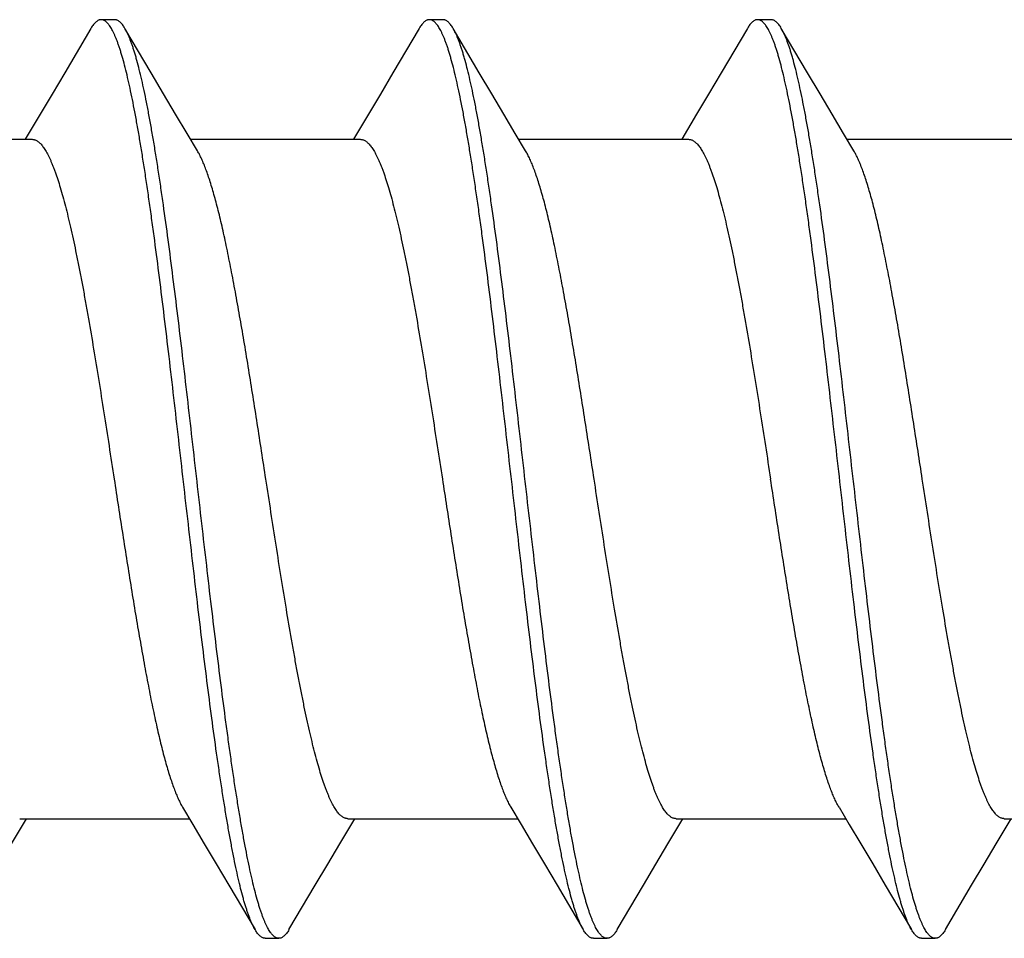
# Model space of a CAD drawing. Header units: feet. Extents: x -114 to 1432, y 355 to 669.
# Tile 77 of 195: x 175.852 to 176.259, y 463.969 to 464.348. Entities that reach past the tile are written whole.
import ezdxf

# ---------------------------------------------------------------- set-up
doc = ezdxf.new("R2010")
doc.units = ezdxf.units.FT
doc.header["$MEASUREMENT"] = 0
doc.layers.add('-HARDWARE', color=7, linetype='Continuous')

# ---------------------------------------------------------------- blocks, each defined once
blk = doc.blocks.new('2.5IN_LAGSCREW')
at = {"layer": '-HARDWARE', "color": 7}
for p, q in [((1220.07354, 512.07626), (1220.06792, 512.07626)), ((1220.20913, 512.07626), (1220.20351, 512.07626)), ((1220.34472, 512.07626), (1220.3391, 512.07626)), ((1220.08855, 512.05435), (1220.07773, 512.07268)), ((1220.22413, 512.05435), (1220.21332, 512.07268)), ((1220.35972, 512.05435), (1220.34891, 512.07268)), ((1220.04276, 512.03719), (1220.03659, 512.02684)), ((1220.17835, 512.03719), (1220.17218, 512.02684)), ((1220.31394, 512.03719), (1220.30777, 512.02684)), ((1219.96928, 512.02684), (1220.03939, 512.02684)), ((1220.10487, 512.02684), (1220.17498, 512.02684)), ((1220.24046, 512.02684), (1220.31057, 512.02684)), ((1220.37605, 512.02684), (1220.44616, 512.02684)), ((1220.03089, 511.73578), (1220.03707, 511.74617)), ((1220.03428, 511.74617), (1220.10439, 511.74617)), ((1220.16648, 511.73578), (1220.17266, 511.74617)), ((1220.16987, 511.74617), (1220.23998, 511.74617)), ((1220.30207, 511.73578), (1220.30825, 511.74617)), ((1220.30546, 511.74617), (1220.37557, 511.74617)), ((1220.43766, 511.73578), (1220.44384, 511.74617)), ((1220.44105, 511.74617), (1220.52176, 511.74617)), ((1220.12069, 511.71869), (1220.13152, 511.70032)), ((1220.25628, 511.71869), (1220.26711, 511.70032)), ((1220.39187, 511.71869), (1220.4027, 511.70032)), ((1220.13572, 511.69674), (1220.14133, 511.69674)), ((1220.27131, 511.69674), (1220.27692, 511.69674)), ((1220.4069, 511.69674), (1220.41251, 511.69674))]:
    blk.add_line(p, q, dxfattribs=at)
for points in [[(1220.06373, 512.07268), (1220.0529, 512.05431), (1220.04771, 512.04555), (1220.04276, 512.03719)], [(1220.19932, 512.07268), (1220.18849, 512.05431), (1220.1833, 512.04555), (1220.17835, 512.03719)], [(1220.33491, 512.07268), (1220.32408, 512.05431), (1220.31889, 512.04555), (1220.31394, 512.03719)], [(1220.10769, 512.02211), (1220.10341, 512.02927), (1220.09869, 512.03723), (1220.09373, 512.04558), (1220.08855, 512.05435)], [(1220.24328, 512.02211), (1220.239, 512.02927), (1220.23428, 512.03723), (1220.22932, 512.04558), (1220.22413, 512.05435)], [(1220.37887, 512.02211), (1220.37459, 512.02927), (1220.36986, 512.03723), (1220.36491, 512.04558), (1220.35972, 512.05435)], [(1220.10157, 511.75089), (1220.10582, 511.74376), (1220.11055, 511.73581), (1220.11551, 511.72745), (1220.12069, 511.71869)], [(1220.23716, 511.75089), (1220.24141, 511.74376), (1220.24614, 511.73581), (1220.2511, 511.72745), (1220.25628, 511.71869)], [(1220.37275, 511.75089), (1220.377, 511.74376), (1220.38173, 511.73581), (1220.38669, 511.72745), (1220.39187, 511.71869)], [(1220.14553, 511.70032), (1220.15634, 511.71866), (1220.16152, 511.72742), (1220.16648, 511.73578)], [(1220.28112, 511.70032), (1220.29193, 511.71866), (1220.29711, 511.72742), (1220.30207, 511.73578)], [(1220.41671, 511.70032), (1220.42752, 511.71866), (1220.4327, 511.72742), (1220.43766, 511.73578)]]:
    blk.add_lwpolyline(points, dxfattribs=at)
for points, knots in [([(1220.06792, 512.07626), (1220.06784, 512.07626), (1220.06766, 512.07625), (1220.0674, 512.07621), (1220.06713, 512.07614), (1220.06678, 512.076), (1220.06633, 512.07576), (1220.0658, 512.07536), (1220.06527, 512.07485), (1220.06475, 512.07423), (1220.06423, 512.0735), (1220.06389, 512.07297), (1220.06373, 512.07268)], [0, 0, 0, 0, 0.045699, 0.091915, 0.13915, 0.18787, 0.29134, 0.405275, 0.531793, 0.672418, 0.828231, 1, 1, 1, 1]), ([(1220.13152, 511.70032), (1220.13135, 511.70062), (1220.13101, 511.70124), (1220.13051, 511.70223), (1220.13001, 511.70332), (1220.12952, 511.70451), (1220.12902, 511.70579), (1220.12853, 511.70717), (1220.12803, 511.70865), (1220.12753, 511.71021), (1220.12704, 511.71188), (1220.12636, 511.71427), (1220.12552, 511.7175), (1220.12453, 511.72164), (1220.12354, 511.72612), (1220.12255, 511.73095), (1220.12156, 511.73611), (1220.12057, 511.74159), (1220.11957, 511.74737), (1220.11858, 511.75345), (1220.11759, 511.75981), (1220.1166, 511.76644), (1220.11525, 511.77578), (1220.11358, 511.788), (1220.1116, 511.80328), (1220.10963, 511.81927), (1220.10765, 511.83582), (1220.10567, 511.8528), (1220.10302, 511.87588), (1220.1004, 511.89906), (1220.09775, 511.92212), (1220.09577, 511.93906), (1220.0938, 511.95555), (1220.09182, 511.97147), (1220.09015, 511.98429), (1220.08881, 511.99416), (1220.08782, 512.00124), (1220.08682, 512.00806), (1220.08583, 512.01463), (1220.08484, 512.02093), (1220.08385, 512.02695), (1220.08286, 512.03266), (1220.08187, 512.03807), (1220.08088, 512.04316), (1220.07988, 512.04791), (1220.07889, 512.05232), (1220.0779, 512.05638), (1220.07706, 512.05954), (1220.07638, 512.06188), (1220.07589, 512.0635), (1220.07539, 512.06503), (1220.0749, 512.06646), (1220.0744, 512.0678), (1220.0739, 512.06904), (1220.07341, 512.07018), (1220.07291, 512.07123), (1220.07242, 512.07218), (1220.07192, 512.07303), (1220.07143, 512.07378), (1220.07093, 512.07444), (1220.07043, 512.07499), (1220.06994, 512.07545), (1220.06944, 512.07581), (1220.06894, 512.07607), (1220.06843, 512.07622), (1220.06809, 512.07626), (1220.06792, 512.07626)], [0, 0, 0, 0, 0.002665, 0.005556, 0.008677, 0.012029, 0.015615, 0.019435, 0.023489, 0.027776, 0.032297, 0.037049, 0.047241, 0.05834, 0.070327, 0.083182, 0.09688, 0.111395, 0.126699, 0.142762, 0.159551, 0.177033, 0.195172, 0.233269, 0.273528, 0.315616, 0.359183, 0.403864, 0.449287, 0.540835, 0.586194, 0.630769, 0.674188, 0.716089, 0.756123, 0.775336, 0.793959, 0.811954, 0.829284, 0.845914, 0.86181, 0.87694, 0.891275, 0.904787, 0.917449, 0.92924, 0.940138, 0.950126, 0.954774, 0.959191, 0.963374, 0.967323, 0.971039, 0.97452, 0.977769, 0.980787, 0.983576, 0.986141, 0.988487, 0.990622, 0.992557, 0.994308, 0.995894, 0.997345, 0.998699, 1, 1, 1, 1]), ([(1220.07773, 512.07268), (1220.07757, 512.07297), (1220.07724, 512.0735), (1220.07671, 512.07423), (1220.07619, 512.07485), (1220.07566, 512.07536), (1220.07514, 512.07576), (1220.07469, 512.076), (1220.07433, 512.07614), (1220.07407, 512.07621), (1220.0738, 512.07625), (1220.07363, 512.07626), (1220.07354, 512.07626)], [0, 0, 0, 0, 0.171767, 0.327582, 0.468206, 0.594725, 0.708661, 0.812129, 0.86085, 0.908085, 0.954301, 1, 1, 1, 1]), ([(1220.20351, 512.07626), (1220.20343, 512.07626), (1220.20325, 512.07625), (1220.20299, 512.07621), (1220.20272, 512.07614), (1220.20236, 512.076), (1220.20191, 512.07576), (1220.20139, 512.07536), (1220.20086, 512.07485), (1220.20034, 512.07423), (1220.19982, 512.0735), (1220.19948, 512.07297), (1220.19932, 512.07268)], [0, 0, 0, 0, 0.045699, 0.091915, 0.13915, 0.187871, 0.29134, 0.405275, 0.531794, 0.672418, 0.828232, 1, 1, 1, 1]), ([(1220.26711, 511.70032), (1220.26694, 511.70062), (1220.26659, 511.70124), (1220.2661, 511.70223), (1220.2656, 511.70332), (1220.26511, 511.70451), (1220.26461, 511.70579), (1220.26412, 511.70717), (1220.26362, 511.70865), (1220.26312, 511.71021), (1220.26263, 511.71188), (1220.26195, 511.71427), (1220.26111, 511.7175), (1220.26012, 511.72164), (1220.25913, 511.72612), (1220.25814, 511.73095), (1220.25715, 511.73611), (1220.25615, 511.74159), (1220.25516, 511.74737), (1220.25417, 511.75345), (1220.25318, 511.75981), (1220.25219, 511.76644), (1220.25084, 511.77578), (1220.24917, 511.788), (1220.24719, 511.80328), (1220.24522, 511.81927), (1220.24324, 511.83582), (1220.24126, 511.8528), (1220.23861, 511.87588), (1220.23599, 511.89906), (1220.23334, 511.92212), (1220.23136, 511.93906), (1220.22939, 511.95555), (1220.22741, 511.97147), (1220.22574, 511.98429), (1220.2244, 511.99416), (1220.22341, 512.00124), (1220.22241, 512.00806), (1220.22142, 512.01463), (1220.22043, 512.02093), (1220.21944, 512.02695), (1220.21845, 512.03266), (1220.21746, 512.03807), (1220.21646, 512.04316), (1220.21547, 512.04791), (1220.21448, 512.05232), (1220.21349, 512.05638), (1220.21265, 512.05954), (1220.21197, 512.06188), (1220.21148, 512.0635), (1220.21098, 512.06503), (1220.21049, 512.06646), (1220.20999, 512.0678), (1220.20949, 512.06904), (1220.209, 512.07018), (1220.2085, 512.07123), (1220.20801, 512.07218), (1220.20751, 512.07303), (1220.20702, 512.07378), (1220.20652, 512.07444), (1220.20602, 512.07499), (1220.20553, 512.07545), (1220.20503, 512.07581), (1220.20453, 512.07607), (1220.20402, 512.07622), (1220.20368, 512.07626), (1220.20351, 512.07626)], [0, 0, 0, 0, 0.002665, 0.005556, 0.008677, 0.012029, 0.015615, 0.019435, 0.023489, 0.027776, 0.032297, 0.037049, 0.047241, 0.05834, 0.070327, 0.083182, 0.09688, 0.111395, 0.126699, 0.142762, 0.159551, 0.177033, 0.195172, 0.233269, 0.273528, 0.315616, 0.359183, 0.403864, 0.449287, 0.540835, 0.586194, 0.630769, 0.674188, 0.716089, 0.756123, 0.775336, 0.793959, 0.811954, 0.829284, 0.845914, 0.86181, 0.87694, 0.891275, 0.904787, 0.917449, 0.92924, 0.940138, 0.950126, 0.954774, 0.959191, 0.963374, 0.967323, 0.971039, 0.97452, 0.977769, 0.980787, 0.983576, 0.986141, 0.988487, 0.990622, 0.992557, 0.994308, 0.995894, 0.997345, 0.998699, 1, 1, 1, 1]), ([(1220.21332, 512.07268), (1220.21316, 512.07297), (1220.21283, 512.0735), (1220.2123, 512.07423), (1220.21178, 512.07485), (1220.21125, 512.07536), (1220.21073, 512.07576), (1220.21028, 512.076), (1220.20992, 512.07614), (1220.20966, 512.07621), (1220.20939, 512.07625), (1220.20922, 512.07626), (1220.20913, 512.07626)], [0, 0, 0, 0, 0.171768, 0.327582, 0.468207, 0.594726, 0.70866, 0.81213, 0.86085, 0.908085, 0.954301, 1, 1, 1, 1]), ([(1220.3391, 512.07626), (1220.33902, 512.07626), (1220.33884, 512.07625), (1220.33858, 512.07621), (1220.33831, 512.07614), (1220.33795, 512.076), (1220.3375, 512.07576), (1220.33698, 512.07536), (1220.33645, 512.07485), (1220.33593, 512.07423), (1220.33541, 512.0735), (1220.33507, 512.07297), (1220.33491, 512.07268)], [0, 0, 0, 0, 0.045699, 0.091916, 0.13915, 0.187871, 0.291339, 0.405276, 0.531793, 0.672419, 0.828233, 1, 1, 1, 1]), ([(1220.4027, 511.70032), (1220.40253, 511.70062), (1220.40218, 511.70124), (1220.40169, 511.70223), (1220.40119, 511.70332), (1220.4007, 511.70451), (1220.4002, 511.70579), (1220.39971, 511.70717), (1220.39921, 511.70865), (1220.39871, 511.71021), (1220.39822, 511.71188), (1220.39754, 511.71427), (1220.3967, 511.7175), (1220.39571, 511.72164), (1220.39472, 511.72612), (1220.39373, 511.73095), (1220.39274, 511.73611), (1220.39174, 511.74159), (1220.39075, 511.74737), (1220.38976, 511.75345), (1220.38877, 511.75981), (1220.38778, 511.76644), (1220.38643, 511.77578), (1220.38476, 511.788), (1220.38278, 511.80328), (1220.38081, 511.81927), (1220.37883, 511.83582), (1220.37685, 511.8528), (1220.3742, 511.87588), (1220.37158, 511.89906), (1220.36893, 511.92212), (1220.36695, 511.93906), (1220.36498, 511.95555), (1220.363, 511.97147), (1220.36133, 511.98429), (1220.35999, 511.99416), (1220.359, 512.00124), (1220.358, 512.00806), (1220.35701, 512.01463), (1220.35602, 512.02093), (1220.35503, 512.02695), (1220.35404, 512.03266), (1220.35305, 512.03807), (1220.35205, 512.04316), (1220.35106, 512.04791), (1220.35007, 512.05232), (1220.34908, 512.05638), (1220.34824, 512.05954), (1220.34756, 512.06188), (1220.34707, 512.0635), (1220.34657, 512.06503), (1220.34607, 512.06646), (1220.34558, 512.0678), (1220.34508, 512.06904), (1220.34459, 512.07018), (1220.34409, 512.07123), (1220.3436, 512.07218), (1220.3431, 512.07303), (1220.34261, 512.07378), (1220.34211, 512.07444), (1220.34161, 512.07499), (1220.34112, 512.07545), (1220.34062, 512.07581), (1220.34012, 512.07607), (1220.33961, 512.07622), (1220.33927, 512.07626), (1220.3391, 512.07626)], [0, 0, 0, 0, 0.002665, 0.005556, 0.008677, 0.012029, 0.015615, 0.019435, 0.023489, 0.027776, 0.032297, 0.037049, 0.047241, 0.05834, 0.070327, 0.083182, 0.09688, 0.111395, 0.126699, 0.142762, 0.159551, 0.177033, 0.195172, 0.233269, 0.273528, 0.315616, 0.359183, 0.403864, 0.449287, 0.540835, 0.586194, 0.630769, 0.674188, 0.716089, 0.756123, 0.775336, 0.793959, 0.811954, 0.829284, 0.845914, 0.86181, 0.87694, 0.891275, 0.904787, 0.917449, 0.92924, 0.940138, 0.950126, 0.954774, 0.959191, 0.963374, 0.967323, 0.971039, 0.97452, 0.977769, 0.980787, 0.983576, 0.986141, 0.988487, 0.990622, 0.992557, 0.994308, 0.995894, 0.997345, 0.998699, 1, 1, 1, 1]), ([(1220.34891, 512.07268), (1220.34875, 512.07297), (1220.34841, 512.0735), (1220.34789, 512.07423), (1220.34737, 512.07485), (1220.34684, 512.07536), (1220.34632, 512.07576), (1220.34579, 512.07605), (1220.34534, 512.07619), (1220.34498, 512.07625), (1220.3448, 512.07626), (1220.34472, 512.07626)], [0, 0, 0, 0, 0.171787, 0.327618, 0.46826, 0.594791, 0.70874, 0.812221, 0.908074, 0.954296, 1, 1, 1, 1]), ([(1220.14133, 511.69674), (1220.14117, 511.69674), (1220.14083, 511.69678), (1220.14032, 511.69694), (1220.13982, 511.69719), (1220.13932, 511.69755), (1220.13882, 511.69801), (1220.13833, 511.69856), (1220.13783, 511.69922), (1220.13734, 511.69997), (1220.13684, 511.70082), (1220.13634, 511.70177), (1220.13585, 511.70282), (1220.13535, 511.70397), (1220.13486, 511.70521), (1220.13436, 511.70654), (1220.13387, 511.70798), (1220.13337, 511.7095), (1220.13287, 511.71112), (1220.1322, 511.71346), (1220.13135, 511.71662), (1220.13036, 511.72068), (1220.12937, 511.72509), (1220.12838, 511.72985), (1220.12739, 511.73493), (1220.1264, 511.74034), (1220.12541, 511.74606), (1220.12442, 511.75207), (1220.12343, 511.75837), (1220.12243, 511.76494), (1220.12144, 511.77177), (1220.12045, 511.77884), (1220.11911, 511.78871), (1220.11744, 511.80154), (1220.11546, 511.81745), (1220.11348, 511.83395), (1220.1115, 511.85089), (1220.10886, 511.87395), (1220.10623, 511.89712), (1220.10359, 511.9202), (1220.10161, 511.93718), (1220.09963, 511.95374), (1220.09765, 511.96972), (1220.09568, 511.985), (1220.094, 511.99723), (1220.09266, 512.00656), (1220.09167, 512.01319), (1220.09068, 512.01955), (1220.08968, 512.02563), (1220.08869, 512.03141), (1220.0877, 512.03689), (1220.08671, 512.04205), (1220.08572, 512.04688), (1220.08473, 512.05137), (1220.08374, 512.05551), (1220.0829, 512.05873), (1220.08222, 512.06113), (1220.08172, 512.06279), (1220.08123, 512.06436), (1220.08073, 512.06583), (1220.08023, 512.06721), (1220.07974, 512.06849), (1220.07924, 512.06968), (1220.07875, 512.07077), (1220.07825, 512.07177), (1220.07791, 512.07239), (1220.07773, 512.07268)], [0, 0, 0, 0, 0.001301, 0.002655, 0.004106, 0.005692, 0.007443, 0.009378, 0.011513, 0.013859, 0.016424, 0.019213, 0.022231, 0.02548, 0.028961, 0.032677, 0.036626, 0.040809, 0.045226, 0.049874, 0.059862, 0.07076, 0.082551, 0.095213, 0.108725, 0.12306, 0.13819, 0.154086, 0.170716, 0.188046, 0.206041, 0.224664, 0.243877, 0.283911, 0.325812, 0.369231, 0.413806, 0.459165, 0.550713, 0.596136, 0.640817, 0.684384, 0.726472, 0.766731, 0.804828, 0.822967, 0.840449, 0.857238, 0.873301, 0.888605, 0.90312, 0.916818, 0.929673, 0.94166, 0.952759, 0.962951, 0.967703, 0.972224, 0.976511, 0.980565, 0.984385, 0.987971, 0.991323, 0.994444, 0.997335, 1, 1, 1, 1]), ([(1220.27692, 511.69674), (1220.27676, 511.69674), (1220.27642, 511.69678), (1220.27591, 511.69694), (1220.27541, 511.69719), (1220.27491, 511.69755), (1220.27441, 511.69801), (1220.27392, 511.69856), (1220.27342, 511.69922), (1220.27293, 511.69997), (1220.27243, 511.70082), (1220.27193, 511.70177), (1220.27144, 511.70282), (1220.27094, 511.70397), (1220.27045, 511.70521), (1220.26995, 511.70654), (1220.26946, 511.70798), (1220.26896, 511.7095), (1220.26846, 511.71112), (1220.26779, 511.71346), (1220.26694, 511.71662), (1220.26595, 511.72068), (1220.26496, 511.72509), (1220.26397, 511.72985), (1220.26298, 511.73493), (1220.26199, 511.74034), (1220.261, 511.74606), (1220.26001, 511.75207), (1220.25901, 511.75837), (1220.25802, 511.76494), (1220.25703, 511.77177), (1220.25604, 511.77884), (1220.2547, 511.78871), (1220.25303, 511.80154), (1220.25105, 511.81745), (1220.24907, 511.83395), (1220.24709, 511.85089), (1220.24445, 511.87395), (1220.24182, 511.89712), (1220.23918, 511.9202), (1220.2372, 511.93718), (1220.23522, 511.95374), (1220.23324, 511.96972), (1220.23127, 511.985), (1220.22959, 511.99723), (1220.22825, 512.00656), (1220.22726, 512.01319), (1220.22626, 512.01955), (1220.22527, 512.02563), (1220.22428, 512.03141), (1220.22329, 512.03689), (1220.2223, 512.04205), (1220.22131, 512.04688), (1220.22032, 512.05137), (1220.21933, 512.05551), (1220.21849, 512.05873), (1220.21781, 512.06113), (1220.21731, 512.06279), (1220.21682, 512.06436), (1220.21632, 512.06583), (1220.21582, 512.06721), (1220.21533, 512.06849), (1220.21483, 512.06968), (1220.21434, 512.07077), (1220.21384, 512.07177), (1220.2135, 512.07239), (1220.21332, 512.07268)], [0, 0, 0, 0, 0.001301, 0.002655, 0.004106, 0.005692, 0.007443, 0.009378, 0.011513, 0.013859, 0.016424, 0.019213, 0.022231, 0.02548, 0.028961, 0.032677, 0.036626, 0.040809, 0.045226, 0.049874, 0.059862, 0.07076, 0.082551, 0.095213, 0.108725, 0.12306, 0.13819, 0.154086, 0.170716, 0.188046, 0.206041, 0.224664, 0.243877, 0.283911, 0.325812, 0.369231, 0.413806, 0.459165, 0.550713, 0.596136, 0.640817, 0.684384, 0.726472, 0.766731, 0.804828, 0.822967, 0.840449, 0.857238, 0.873301, 0.888605, 0.90312, 0.916818, 0.929673, 0.94166, 0.952759, 0.962951, 0.967703, 0.972224, 0.976511, 0.980565, 0.984385, 0.987971, 0.991323, 0.994444, 0.997335, 1, 1, 1, 1]), ([(1220.41251, 511.69674), (1220.41235, 511.69674), (1220.412, 511.69678), (1220.4115, 511.69694), (1220.411, 511.69719), (1220.4105, 511.69755), (1220.41, 511.69801), (1220.40951, 511.69856), (1220.40901, 511.69922), (1220.40851, 511.69997), (1220.40802, 511.70082), (1220.40752, 511.70177), (1220.40703, 511.70282), (1220.40653, 511.70397), (1220.40604, 511.70521), (1220.40554, 511.70654), (1220.40504, 511.70798), (1220.40455, 511.7095), (1220.40405, 511.71112), (1220.40337, 511.71346), (1220.40253, 511.71662), (1220.40154, 511.72068), (1220.40055, 511.72509), (1220.39956, 511.72985), (1220.39857, 511.73493), (1220.39758, 511.74034), (1220.39659, 511.74606), (1220.3956, 511.75207), (1220.3946, 511.75837), (1220.39361, 511.76494), (1220.39262, 511.77177), (1220.39163, 511.77884), (1220.39029, 511.78871), (1220.38862, 511.80154), (1220.38664, 511.81745), (1220.38466, 511.83395), (1220.38268, 511.85089), (1220.38004, 511.87395), (1220.37741, 511.89712), (1220.37477, 511.9202), (1220.37279, 511.93718), (1220.37081, 511.95374), (1220.36883, 511.96972), (1220.36686, 511.985), (1220.36518, 511.99723), (1220.36384, 512.00656), (1220.36285, 512.01319), (1220.36185, 512.01955), (1220.36086, 512.02563), (1220.35987, 512.03141), (1220.35888, 512.03689), (1220.35789, 512.04205), (1220.3569, 512.04688), (1220.35591, 512.05137), (1220.35492, 512.05551), (1220.35408, 512.05873), (1220.3534, 512.06113), (1220.3529, 512.06279), (1220.35241, 512.06436), (1220.35191, 512.06583), (1220.35141, 512.06721), (1220.35092, 512.06849), (1220.35042, 512.06968), (1220.34993, 512.07077), (1220.34943, 512.07177), (1220.34909, 512.07239), (1220.34891, 512.07268)], [0, 0, 0, 0, 0.001301, 0.002655, 0.004106, 0.005692, 0.007443, 0.009378, 0.011513, 0.013859, 0.016424, 0.019213, 0.022231, 0.02548, 0.028961, 0.032677, 0.036626, 0.040809, 0.045226, 0.049874, 0.059862, 0.07076, 0.082551, 0.095213, 0.108725, 0.12306, 0.13819, 0.154086, 0.170716, 0.188046, 0.206041, 0.224664, 0.243877, 0.283911, 0.325812, 0.369231, 0.413806, 0.459165, 0.550713, 0.596136, 0.640817, 0.684384, 0.726472, 0.766731, 0.804828, 0.822967, 0.840449, 0.857238, 0.873301, 0.888605, 0.90312, 0.916818, 0.929673, 0.94166, 0.952759, 0.962951, 0.967703, 0.972224, 0.976511, 0.980565, 0.984385, 0.987971, 0.991323, 0.994444, 0.997335, 1, 1, 1, 1]), ([(1220.03939, 512.02684), (1220.03957, 512.02684), (1220.03993, 512.02681), (1220.04046, 512.02668), (1220.041, 512.02646), (1220.04153, 512.02616), (1220.04206, 512.02578), (1220.04259, 512.02531), (1220.04312, 512.02476), (1220.04365, 512.02413), (1220.04418, 512.02341), (1220.04471, 512.02262), (1220.04523, 512.02174), (1220.04576, 512.02078), (1220.04629, 512.01973), (1220.04682, 512.01861), (1220.04735, 512.01741), (1220.04788, 512.01613), (1220.04841, 512.01478), (1220.04913, 512.01282), (1220.05003, 512.01018), (1220.05108, 512.00679), (1220.05214, 512.0031), (1220.05319, 511.99914), (1220.05425, 511.9949), (1220.05531, 511.99041), (1220.05636, 511.98566), (1220.05742, 511.98067), (1220.05848, 511.97546), (1220.05954, 511.97004), (1220.06059, 511.96441), (1220.06165, 511.95859), (1220.06308, 511.95051), (1220.06486, 511.94004), (1220.06696, 511.92711), (1220.06907, 511.91379), (1220.07118, 511.90021), (1220.07258, 511.89109), (1220.07329, 511.8865)], [0, 0, 0, 0, 0.003625, 0.007342, 0.011232, 0.015371, 0.019817, 0.02462, 0.029816, 0.035434, 0.041496, 0.048019, 0.055015, 0.062492, 0.070456, 0.078913, 0.087863, 0.097308, 0.107248, 0.117681, 0.140014, 0.164281, 0.190444, 0.218455, 0.24826, 0.279799, 0.313003, 0.347801, 0.384116, 0.421866, 0.460965, 0.501325, 0.542853, 0.629022, 0.718672, 0.810966, 0.905036, 1, 1, 1, 1]), ([(1220.17498, 512.02684), (1220.17516, 512.02684), (1220.17552, 512.02681), (1220.17605, 512.02668), (1220.17659, 512.02646), (1220.17712, 512.02616), (1220.17765, 512.02578), (1220.17818, 512.02531), (1220.17871, 512.02476), (1220.17924, 512.02413), (1220.17977, 512.02341), (1220.1803, 512.02262), (1220.18082, 512.02174), (1220.18135, 512.02078), (1220.18188, 512.01973), (1220.18241, 512.01861), (1220.18294, 512.01741), (1220.18347, 512.01613), (1220.184, 512.01478), (1220.18472, 512.01282), (1220.18562, 512.01018), (1220.18667, 512.00679), (1220.18773, 512.0031), (1220.18878, 511.99914), (1220.18984, 511.9949), (1220.1909, 511.99041), (1220.19195, 511.98566), (1220.19301, 511.98067), (1220.19407, 511.97546), (1220.19513, 511.97004), (1220.19618, 511.96441), (1220.19724, 511.95859), (1220.19867, 511.95051), (1220.20044, 511.94004), (1220.20255, 511.92711), (1220.20466, 511.91379), (1220.20677, 511.90021), (1220.20817, 511.89109), (1220.20888, 511.8865)], [0, 0, 0, 0, 0.003625, 0.007342, 0.011232, 0.015371, 0.019817, 0.02462, 0.029816, 0.035434, 0.041496, 0.048019, 0.055015, 0.062492, 0.070456, 0.078913, 0.087863, 0.097308, 0.107248, 0.117681, 0.140014, 0.164281, 0.190444, 0.218455, 0.24826, 0.279799, 0.313003, 0.347801, 0.384116, 0.421866, 0.460965, 0.501325, 0.542853, 0.629022, 0.718672, 0.810966, 0.905036, 1, 1, 1, 1]), ([(1220.31057, 512.02684), (1220.31075, 512.02684), (1220.31111, 512.02681), (1220.31164, 512.02668), (1220.31218, 512.02646), (1220.31271, 512.02616), (1220.31324, 512.02578), (1220.31377, 512.02531), (1220.3143, 512.02476), (1220.31483, 512.02413), (1220.31536, 512.02341), (1220.31588, 512.02262), (1220.31641, 512.02174), (1220.31694, 512.02078), (1220.31747, 512.01973), (1220.318, 512.01861), (1220.31853, 512.01741), (1220.31906, 512.01613), (1220.31959, 512.01478), (1220.32031, 512.01282), (1220.32121, 512.01018), (1220.32226, 512.00679), (1220.32332, 512.0031), (1220.32437, 511.99914), (1220.32543, 511.9949), (1220.32649, 511.99041), (1220.32754, 511.98566), (1220.3286, 511.98067), (1220.32966, 511.97546), (1220.33071, 511.97004), (1220.33177, 511.96441), (1220.33283, 511.95859), (1220.33426, 511.95051), (1220.33603, 511.94004), (1220.33814, 511.92711), (1220.34025, 511.91379), (1220.34236, 511.90021), (1220.34376, 511.89109), (1220.34447, 511.8865)], [0, 0, 0, 0, 0.003625, 0.007342, 0.011232, 0.015371, 0.019817, 0.02462, 0.029816, 0.035434, 0.041496, 0.048019, 0.055015, 0.062492, 0.070456, 0.078913, 0.087863, 0.097308, 0.107248, 0.117681, 0.140014, 0.164281, 0.190444, 0.218455, 0.24826, 0.279799, 0.313003, 0.347801, 0.384116, 0.421866, 0.460966, 0.501325, 0.542853, 0.629022, 0.718672, 0.810966, 0.905036, 1, 1, 1, 1]), ([(1220.13597, 511.8865), (1220.1348, 511.89413), (1220.13305, 511.90551), (1220.13068, 511.92057), (1220.12892, 511.93156), (1220.12716, 511.94226), (1220.1254, 511.95258), (1220.12364, 511.96246), (1220.12188, 511.97183), (1220.12039, 511.97929), (1220.1192, 511.98496), (1220.11831, 511.98896), (1220.11743, 511.9928), (1220.11655, 511.99646), (1220.11567, 511.99993), (1220.11478, 512.00322), (1220.1139, 512.0063), (1220.11302, 512.00919), (1220.11214, 512.01187), (1220.11126, 512.01435), (1220.11038, 512.0166), (1220.1095, 512.01864), (1220.10862, 512.02047), (1220.108, 512.02159), (1220.10769, 512.02211)], [0, 0, 0, 0, 0.166713, 0.248705, 0.329069, 0.407282, 0.482834, 0.555238, 0.624027, 0.688765, 0.719486, 0.749045, 0.777396, 0.804498, 0.830311, 0.854798, 0.877927, 0.899668, 0.919997, 0.938894, 0.956344, 0.972342, 0.986889, 1, 1, 1, 1]), ([(1220.27156, 511.8865), (1220.27039, 511.89413), (1220.26864, 511.90551), (1220.26627, 511.92057), (1220.26451, 511.93156), (1220.26275, 511.94226), (1220.26099, 511.95258), (1220.25923, 511.96246), (1220.25747, 511.97183), (1220.25598, 511.97929), (1220.25478, 511.98496), (1220.2539, 511.98896), (1220.25302, 511.9928), (1220.25214, 511.99646), (1220.25126, 511.99993), (1220.25037, 512.00322), (1220.24949, 512.0063), (1220.24861, 512.00919), (1220.24773, 512.01187), (1220.24685, 512.01435), (1220.24597, 512.0166), (1220.24509, 512.01864), (1220.24421, 512.02047), (1220.24359, 512.02159), (1220.24328, 512.02211)], [0, 0, 0, 0, 0.166713, 0.248705, 0.329069, 0.407282, 0.482834, 0.555238, 0.624027, 0.688765, 0.719486, 0.749045, 0.777396, 0.804498, 0.830311, 0.854798, 0.877927, 0.899668, 0.919997, 0.938894, 0.956344, 0.972342, 0.986889, 1, 1, 1, 1]), ([(1220.40715, 511.8865), (1220.40598, 511.89413), (1220.40423, 511.90551), (1220.40186, 511.92057), (1220.4001, 511.93156), (1220.39834, 511.94226), (1220.39658, 511.95258), (1220.39482, 511.96246), (1220.39306, 511.97183), (1220.39157, 511.97929), (1220.39037, 511.98496), (1220.38949, 511.98896), (1220.38861, 511.9928), (1220.38773, 511.99646), (1220.38685, 511.99993), (1220.38596, 512.00322), (1220.38508, 512.0063), (1220.3842, 512.00919), (1220.38332, 512.01187), (1220.38244, 512.01435), (1220.38156, 512.0166), (1220.38068, 512.01864), (1220.3798, 512.02047), (1220.37918, 512.02159), (1220.37887, 512.02211)], [0, 0, 0, 0, 0.166713, 0.248705, 0.329069, 0.407282, 0.482834, 0.555238, 0.624027, 0.688765, 0.719486, 0.749045, 0.777396, 0.804498, 0.830311, 0.854798, 0.877927, 0.899668, 0.919997, 0.938894, 0.956344, 0.972342, 0.986889, 1, 1, 1, 1]), ([(1220.07329, 511.8865), (1220.07446, 511.87887), (1220.07621, 511.86749), (1220.07857, 511.85244), (1220.08033, 511.84144), (1220.0821, 511.83074), (1220.08386, 511.82042), (1220.08562, 511.81054), (1220.08737, 511.80117), (1220.08886, 511.79371), (1220.09006, 511.78805), (1220.09094, 511.78404), (1220.09183, 511.7802), (1220.09271, 511.77655), (1220.09359, 511.77307), (1220.09447, 511.76979), (1220.09535, 511.7667), (1220.09624, 511.76381), (1220.09712, 511.76113), (1220.098, 511.75866), (1220.09888, 511.7564), (1220.09976, 511.75436), (1220.10064, 511.75254), (1220.10126, 511.75141), (1220.10157, 511.75089)], [0, 0, 0, 0, 0.166713, 0.248705, 0.329069, 0.407282, 0.482834, 0.555238, 0.624027, 0.688765, 0.719486, 0.749045, 0.777396, 0.804498, 0.830311, 0.854798, 0.877927, 0.899668, 0.919997, 0.938894, 0.956344, 0.972342, 0.986889, 1, 1, 1, 1]), ([(1220.16987, 511.74617), (1220.16969, 511.74617), (1220.16933, 511.7462), (1220.1688, 511.74633), (1220.16826, 511.74654), (1220.16773, 511.74684), (1220.1672, 511.74722), (1220.16667, 511.74769), (1220.16614, 511.74824), (1220.16561, 511.74887), (1220.16508, 511.74959), (1220.16455, 511.75039), (1220.16402, 511.75127), (1220.16349, 511.75223), (1220.16297, 511.75327), (1220.16244, 511.75439), (1220.16191, 511.75559), (1220.16138, 511.75687), (1220.16085, 511.75823), (1220.16013, 511.76018), (1220.15923, 511.76282), (1220.15817, 511.76622), (1220.15712, 511.7699), (1220.15606, 511.77387), (1220.15501, 511.7781), (1220.15395, 511.7826), (1220.15289, 511.78734), (1220.15184, 511.79233), (1220.15078, 511.79754), (1220.14972, 511.80297), (1220.14866, 511.8086), (1220.14761, 511.81441), (1220.14618, 511.82249), (1220.1444, 511.83296), (1220.14229, 511.84589), (1220.14019, 511.85921), (1220.13808, 511.87279), (1220.13667, 511.88192), (1220.13597, 511.8865)], [0, 0, 0, 0, 0.003625, 0.007342, 0.011232, 0.015371, 0.019817, 0.02462, 0.029816, 0.035434, 0.041496, 0.048019, 0.055015, 0.062492, 0.070456, 0.078913, 0.087863, 0.097308, 0.107248, 0.117681, 0.140014, 0.164281, 0.190444, 0.218455, 0.24826, 0.279799, 0.313003, 0.347801, 0.384116, 0.421866, 0.460966, 0.501325, 0.542853, 0.629022, 0.718672, 0.810966, 0.905036, 1, 1, 1, 1]), ([(1220.20888, 511.8865), (1220.21005, 511.87887), (1220.2118, 511.86749), (1220.21416, 511.85244), (1220.21592, 511.84144), (1220.21768, 511.83074), (1220.21945, 511.82042), (1220.22121, 511.81054), (1220.22296, 511.80117), (1220.22445, 511.79371), (1220.22565, 511.78805), (1220.22653, 511.78404), (1220.22742, 511.7802), (1220.2283, 511.77655), (1220.22918, 511.77307), (1220.23006, 511.76979), (1220.23094, 511.7667), (1220.23183, 511.76381), (1220.23271, 511.76113), (1220.23359, 511.75866), (1220.23447, 511.7564), (1220.23535, 511.75436), (1220.23623, 511.75254), (1220.23685, 511.75141), (1220.23716, 511.75089)], [0, 0, 0, 0, 0.166713, 0.248705, 0.329069, 0.407282, 0.482834, 0.555238, 0.624027, 0.688765, 0.719486, 0.749045, 0.777396, 0.804498, 0.830311, 0.854798, 0.877927, 0.899668, 0.919997, 0.938894, 0.956344, 0.972342, 0.986889, 1, 1, 1, 1]), ([(1220.30546, 511.74617), (1220.30528, 511.74617), (1220.30492, 511.7462), (1220.30438, 511.74633), (1220.30385, 511.74654), (1220.30332, 511.74684), (1220.30279, 511.74722), (1220.30226, 511.74769), (1220.30173, 511.74824), (1220.3012, 511.74887), (1220.30067, 511.74959), (1220.30014, 511.75039), (1220.29961, 511.75127), (1220.29908, 511.75223), (1220.29856, 511.75327), (1220.29803, 511.75439), (1220.2975, 511.75559), (1220.29697, 511.75687), (1220.29644, 511.75823), (1220.29572, 511.76018), (1220.29482, 511.76282), (1220.29376, 511.76622), (1220.29271, 511.7699), (1220.29165, 511.77387), (1220.2906, 511.7781), (1220.28954, 511.7826), (1220.28848, 511.78734), (1220.28743, 511.79233), (1220.28637, 511.79754), (1220.28531, 511.80297), (1220.28425, 511.8086), (1220.2832, 511.81441), (1220.28177, 511.82249), (1220.27999, 511.83296), (1220.27788, 511.84589), (1220.27578, 511.85921), (1220.27367, 511.87279), (1220.27226, 511.88192), (1220.27156, 511.8865)], [0, 0, 0, 0, 0.003625, 0.007342, 0.011232, 0.015371, 0.019817, 0.02462, 0.029816, 0.035434, 0.041496, 0.048019, 0.055015, 0.062492, 0.070456, 0.078913, 0.087863, 0.097308, 0.107248, 0.117681, 0.140014, 0.164281, 0.190444, 0.218455, 0.24826, 0.279799, 0.313003, 0.347801, 0.384116, 0.421866, 0.460966, 0.501325, 0.542853, 0.629022, 0.718672, 0.810966, 0.905036, 1, 1, 1, 1]), ([(1220.37275, 511.75089), (1220.37244, 511.75141), (1220.37182, 511.75254), (1220.37094, 511.75436), (1220.37006, 511.7564), (1220.36918, 511.75866), (1220.3683, 511.76113), (1220.36742, 511.76381), (1220.36653, 511.7667), (1220.36565, 511.76979), (1220.36477, 511.77307), (1220.36389, 511.77655), (1220.36301, 511.7802), (1220.36212, 511.78404), (1220.36124, 511.78805), (1220.36004, 511.79371), (1220.35855, 511.80117), (1220.35679, 511.81054), (1220.35503, 511.82042), (1220.35327, 511.83074), (1220.35151, 511.84144), (1220.34975, 511.85244), (1220.34739, 511.86749), (1220.34564, 511.87887), (1220.34447, 511.8865)], [0, 0, 0, 0, 0.013111, 0.027658, 0.043656, 0.061106, 0.080003, 0.100332, 0.122073, 0.145202, 0.169689, 0.195502, 0.222604, 0.250955, 0.280514, 0.311235, 0.375973, 0.444762, 0.517166, 0.592718, 0.670931, 0.751295, 0.833287, 1, 1, 1, 1]), ([(1220.44105, 511.74617), (1220.44087, 511.74617), (1220.44051, 511.7462), (1220.43997, 511.74633), (1220.43944, 511.74654), (1220.43891, 511.74684), (1220.43838, 511.74722), (1220.43785, 511.74769), (1220.43732, 511.74824), (1220.43679, 511.74887), (1220.43626, 511.74959), (1220.43573, 511.75039), (1220.4352, 511.75127), (1220.43467, 511.75223), (1220.43414, 511.75327), (1220.43362, 511.75439), (1220.43309, 511.75559), (1220.43256, 511.75687), (1220.43203, 511.75823), (1220.43131, 511.76018), (1220.43041, 511.76282), (1220.42935, 511.76622), (1220.4283, 511.7699), (1220.42724, 511.77387), (1220.42619, 511.7781), (1220.42513, 511.7826), (1220.42407, 511.78734), (1220.42302, 511.79233), (1220.42196, 511.79754), (1220.4209, 511.80297), (1220.41984, 511.8086), (1220.41879, 511.81441), (1220.41736, 511.82249), (1220.41558, 511.83296), (1220.41347, 511.84589), (1220.41137, 511.85921), (1220.40926, 511.87279), (1220.40785, 511.88192), (1220.40715, 511.8865)], [0, 0, 0, 0, 0.003625, 0.007342, 0.011232, 0.015371, 0.019817, 0.02462, 0.029816, 0.035434, 0.041496, 0.048019, 0.055015, 0.062492, 0.070456, 0.078913, 0.087863, 0.097308, 0.107248, 0.117681, 0.140014, 0.164281, 0.190444, 0.218455, 0.24826, 0.279799, 0.313003, 0.347801, 0.384116, 0.421866, 0.460965, 0.501325, 0.542853, 0.629022, 0.718672, 0.810966, 0.905036, 1, 1, 1, 1]), ([(1220.13572, 511.69674), (1220.13563, 511.69674), (1220.13546, 511.69675), (1220.13519, 511.6968), (1220.13493, 511.69687), (1220.13457, 511.697), (1220.13412, 511.69725), (1220.13359, 511.69765), (1220.13307, 511.69816), (1220.13254, 511.69878), (1220.13202, 511.6995), (1220.13169, 511.70004), (1220.13152, 511.70032)], [0, 0, 0, 0, 0.045699, 0.091916, 0.13915, 0.187871, 0.291339, 0.405276, 0.531793, 0.672419, 0.828233, 1, 1, 1, 1]), ([(1220.14553, 511.70032), (1220.14536, 511.70004), (1220.14503, 511.6995), (1220.14451, 511.69878), (1220.14398, 511.69816), (1220.14346, 511.69765), (1220.14293, 511.69725), (1220.1424, 511.69696), (1220.14195, 511.69681), (1220.1416, 511.69675), (1220.14142, 511.69674), (1220.14133, 511.69674)], [0, 0, 0, 0, 0.171786, 0.327618, 0.46826, 0.594791, 0.70874, 0.812221, 0.908074, 0.954296, 1, 1, 1, 1]), ([(1220.27131, 511.69674), (1220.27122, 511.69674), (1220.27105, 511.69675), (1220.27078, 511.6968), (1220.27052, 511.69687), (1220.27016, 511.697), (1220.26971, 511.69725), (1220.26918, 511.69765), (1220.26866, 511.69816), (1220.26813, 511.69878), (1220.26761, 511.6995), (1220.26728, 511.70004), (1220.26711, 511.70032)], [0, 0, 0, 0, 0.045699, 0.091916, 0.13915, 0.18787, 0.29134, 0.405275, 0.531793, 0.672419, 0.828232, 1, 1, 1, 1]), ([(1220.28112, 511.70032), (1220.28095, 511.70004), (1220.28062, 511.6995), (1220.2801, 511.69878), (1220.27957, 511.69816), (1220.27905, 511.69765), (1220.27852, 511.69725), (1220.27807, 511.697), (1220.27771, 511.69687), (1220.27745, 511.6968), (1220.27719, 511.69675), (1220.27701, 511.69674), (1220.27692, 511.69674)], [0, 0, 0, 0, 0.171767, 0.327582, 0.468206, 0.594725, 0.708661, 0.812129, 0.86085, 0.908084, 0.954301, 1, 1, 1, 1]), ([(1220.4069, 511.69674), (1220.40681, 511.69674), (1220.40663, 511.69675), (1220.40637, 511.6968), (1220.40611, 511.69687), (1220.40575, 511.697), (1220.4053, 511.69725), (1220.40477, 511.69765), (1220.40425, 511.69816), (1220.40372, 511.69878), (1220.4032, 511.6995), (1220.40287, 511.70004), (1220.4027, 511.70032)], [0, 0, 0, 0, 0.045699, 0.091915, 0.13915, 0.187871, 0.29134, 0.405274, 0.531793, 0.672418, 0.828232, 1, 1, 1, 1]), ([(1220.41671, 511.70032), (1220.41654, 511.70004), (1220.41621, 511.6995), (1220.41569, 511.69878), (1220.41516, 511.69816), (1220.41464, 511.69765), (1220.41411, 511.69725), (1220.41366, 511.697), (1220.4133, 511.69687), (1220.41304, 511.6968), (1220.41278, 511.69675), (1220.4126, 511.69674), (1220.41251, 511.69674)], [0, 0, 0, 0, 0.171768, 0.327582, 0.468207, 0.594726, 0.70866, 0.812129, 0.86085, 0.908085, 0.954301, 1, 1, 1, 1])]:
    blk.add_open_spline(points, degree=3, knots=knots, dxfattribs=at)

msp = doc.modelspace()

# ---------------------------------------------------------------- block references
at = {"layer": '-HARDWARE'}
msp.add_blockref('2.5IN_LAGSCREW', (-1044.18232, -47.72811), dxfattribs=at)

doc.saveas('drawing.dxf')
